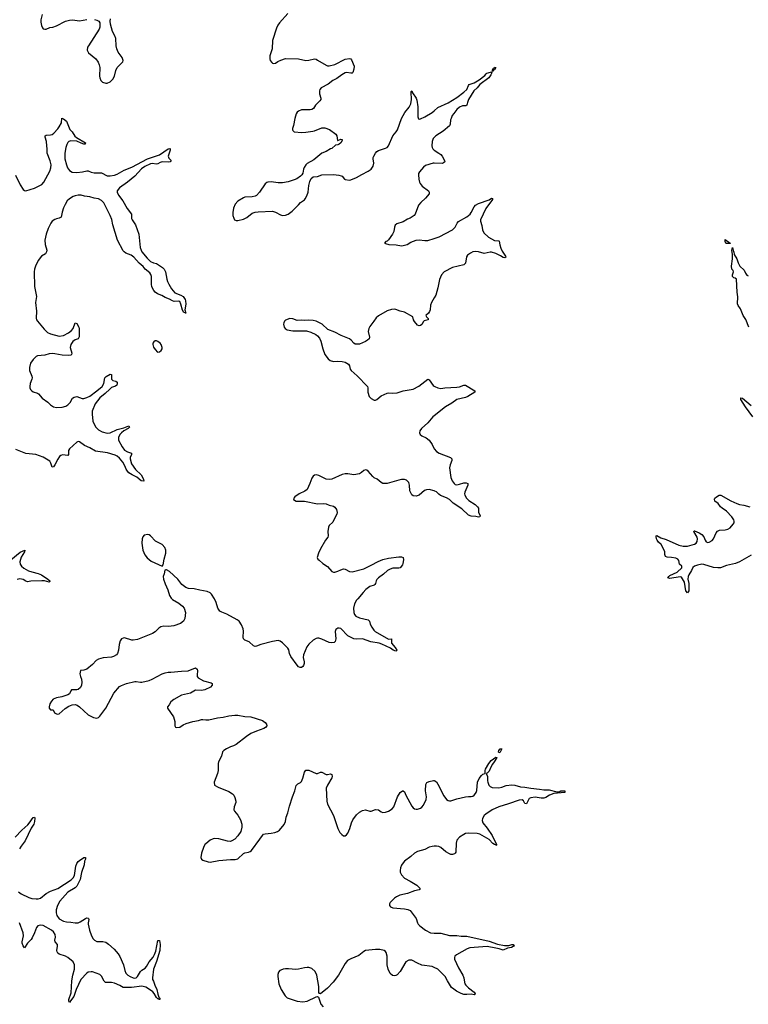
# Model space of a CAD drawing. Header units: inches. Extents: x 1174277 to 1307032, y 522670 to 678486.
# Tile 65 of 121: x 1244285 to 1254330, y 584406 to 597991. Entities that reach past the tile are written whole.
import ezdxf

# ---------------------------------------------------------------- set-up
doc = ezdxf.new("R2010")
doc.units = ezdxf.units.IN
doc.header["$MEASUREMENT"] = 0
for name, color, linetype in [('B2548', 7, 'Continuous'), ('B2549', 7, 'Continuous'), ('B2558', 7, 'Continuous'), ('B2559', 7, 'Continuous')]:
    doc.layers.add(name, color=color, linetype=linetype)

msp = doc.modelspace()

# ---------------------------------------------------------------- linework, layer by layer
at = {"layer": 'B2548', "color": 6}
for points, elevation in [([(1246382, 590000), (1246393, 589990), (1246479, 589939), (1246530, 589897), (1246551, 589870), (1246570, 589810), (1246559, 589730), (1246554, 589710), (1246542, 589690), (1246501, 589659), (1246410, 589626), (1246338, 589618), (1246270, 589623), (1246230, 589612), (1246205, 589595), (1246150, 589544), (1246117, 589523), (1245910, 589440), (1245850, 589431), (1245830, 589432), (1245730, 589464), (1245710, 589460), (1245690, 589450), (1245670, 589423), (1245658, 589370), (1245647, 589290), (1245632, 589248), (1245618, 589230), (1245577, 589203), (1245550, 589195), (1245434, 589186), (1245370, 589170), (1245338, 589150), (1245290, 589096), (1245210, 589032), (1245170, 589018), (1245122, 589010), (1245114, 588966), (1245122, 588930), (1245137, 588890), (1245141, 588850), (1245136, 588810), (1245122, 588778), (1245090, 588751), (1245070, 588744), (1245010, 588747), (1244997, 588743), (1244988, 588732), (1244971, 588689), (1244950, 588675), (1244865, 588650), (1244790, 588635), (1244746, 588614), (1244721, 588590), (1244701, 588550), (1244691, 588511), (1244691, 588490), (1244710, 588471), (1244747, 588467), (1244766, 588426), (1244790, 588412), (1244810, 588409), (1244830, 588414), (1244910, 588487), (1244962, 588518), (1245010, 588537), (1245050, 588542), (1245075, 588535), (1245111, 588511), (1245230, 588399), (1245303, 588363), (1245350, 588354), (1245370, 588363), (1245390, 588380), (1245470, 588490), (1245583, 588697), (1245662, 588790), (1245690, 588806), (1245759, 588830), (1245870, 588860), (1245890, 588862), (1245950, 588850), (1245970, 588852), (1246070, 588874), (1246110, 588890), (1246250, 588966), (1246290, 588981), (1246330, 588988), (1246370, 588987), (1246517, 589003), (1246608, 589008), (1246710, 589047), (1246733, 589030), (1246736, 589010), (1246729, 588949), (1246732, 588930), (1246747, 588910), (1246820, 588870), (1246923, 588843), (1246937, 588830), (1246938, 588810), (1246917, 588783), (1246837, 588743), (1246790, 588736), (1246710, 588741), (1246639, 588701), (1246517, 588670), (1246410, 588613), (1246370, 588578), (1246344, 588536), (1246322, 588510), (1246320, 588490), (1246403, 588370), (1246422, 588310), (1246424, 588250), (1246432, 588230), (1246450, 588223), (1246490, 588228), (1246540, 588260), (1246581, 588279), (1246673, 588307), (1246750, 588322), (1246790, 588335), (1246810, 588337), (1246850, 588330), (1246890, 588330), (1247010, 588358), (1247090, 588369), (1247170, 588387), (1247250, 588396), (1247290, 588395), (1247390, 588378), (1247473, 588373), (1247630, 588320), (1247670, 588294), (1247686, 588270), (1247690, 588250), (1247675, 588225), (1247650, 588210), (1247550, 588176), (1247470, 588141), (1247410, 588103), (1247270, 587992), (1247230, 587970), (1247190, 587957), (1247134, 587930), (1247101, 587910), (1247080, 587890), (1247066, 587830), (1247027, 587750), (1247023, 587730), (1247020, 587630), (1247010, 587590), (1246967, 587470), (1246971, 587431), (1247020, 587400), (1247170, 587342), (1247217, 587310), (1247236, 587290), (1247250, 587261), (1247264, 587210), (1247264, 587190), (1247243, 587130), (1247238, 587090), (1247246, 587070), (1247290, 587016), (1247327, 586950), (1247347, 586890), (1247349, 586850), (1247332, 586790), (1247294, 586730), (1247250, 586685), (1247210, 586660), (1247190, 586654), (1247150, 586656), (1247030, 586691), (1246970, 586694), (1246950, 586690), (1246909, 586669), (1246850, 586622), (1246839, 586610), (1246820, 586570), (1246793, 586490), (1246781, 586430), (1246791, 586410), (1246810, 586396), (1246882, 586370), (1246910, 586369), (1247030, 586390), (1247190, 586404), (1247257, 586403), (1247290, 586411), (1247370, 586487), (1247390, 586495), (1247437, 586503), (1247464, 586516), (1247482, 586530), (1247596, 586684), (1247630, 586736), (1247647, 586753), (1247670, 586759), (1247750, 586766), (1247803, 586777), (1247839, 586790), (1247865, 586810), (1247930, 586888), (1247950, 586930), (1247960, 586990), (1247981, 587050), (1248002, 587138), (1248044, 587270), (1248076, 587350), (1248097, 587423), (1248119, 587450), (1248154, 587466), (1248170, 587479), (1248190, 587527), (1248210, 587607), (1248230, 587636), (1248270, 587636), (1248370, 587592), (1248390, 587590), (1248430, 587607), (1248450, 587609), (1248510, 587577), (1248530, 587575), (1248570, 587588), (1248590, 587578), (1248594, 587550), (1248588, 587530), (1248526, 587430), (1248512, 587390), (1248518, 587210), (1248529, 587169), (1248611, 587010), (1248670, 586831), (1248698, 586778), (1248727, 586747), (1248751, 586731), (1248770, 586731), (1248790, 586743), (1248810, 586766), (1248838, 586830), (1248860, 586910), (1248879, 586950), (1248930, 587018), (1248970, 587056), (1249010, 587082), (1249050, 587090), (1249110, 587073), (1249130, 587073), (1249190, 587092), (1249230, 587090), (1249270, 587061), (1249290, 587053), (1249330, 587056), (1249370, 587070), (1249419, 587102), (1249443, 587130), (1249492, 587270), (1249530, 587330), (1249562, 587350), (1249572, 587352), (1249590, 587336), (1249606, 587290), (1249690, 587139), (1249710, 587117), (1249730, 587103), (1249750, 587098), (1249770, 587099), (1249810, 587110), (1249830, 587125), (1249850, 587152), (1249888, 587230), (1249894, 587270), (1249881, 587350), (1249883, 587437), (1249896, 587464), (1249930, 587480), (1249990, 587495), (1250000, 587493)], 900), ([(1248945, 590000), (1248930, 589981), (1248901, 589930), (1248888, 589870), (1248891, 589810), (1248902, 589782), (1248921, 589761), (1248970, 589736), (1249091, 589711), (1249106, 589690), (1249118, 589650), (1249139, 589610), (1249166, 589570), (1249186, 589550), (1249370, 589445), (1249410, 589450), (1249410, 589390), (1249461, 589330), (1249485, 589290), (1249478, 589282), (1249470, 589278), (1249432, 589290), (1249398, 589318), (1249277, 589377), (1249240, 589390), (1249126, 589406), (1249010, 589447), (1248930, 589442), (1248890, 589450), (1248810, 589492), (1248710, 589590), (1248690, 589596), (1248670, 589595), (1248644, 589576), (1248634, 589550), (1248643, 589450), (1248635, 589410), (1248621, 589398), (1248590, 589392), (1248550, 589399), (1248450, 589445), (1248410, 589458), (1248390, 589459), (1248370, 589455), (1248330, 589431), (1248270, 589373), (1248244, 589336), (1248196, 589230), (1248192, 589190), (1248206, 589130), (1248206, 589110), (1248198, 589082), (1248190, 589067), (1248170, 589052), (1248150, 589052), (1248130, 589062), (1248110, 589083), (1248023, 589203), (1248005, 589245), (1247995, 589295), (1247982, 589322), (1247910, 589395), (1247877, 589417), (1247850, 589425), (1247770, 589413), (1247610, 589370), (1247550, 589346), (1247530, 589345), (1247510, 589350), (1247450, 589407), (1247390, 589431), (1247372, 589450), (1247366, 589470), (1247372, 589552), (1247367, 589587), (1247342, 589642), (1247310, 589690), (1247282, 589710), (1247141, 589790), (1247070, 589815), (1247044, 589830), (1247017, 589870), (1246995, 589950), (1246977, 589990), (1246971, 590000)], 900), ([(1244221, 586710), (1244314, 586810), (1244397, 586883), (1244416, 586904), (1244470, 586983), (1244487, 586987), (1244490, 586986), (1244492, 586972), (1244490, 586930), (1244478, 586890), (1244444, 586836), (1244360, 586660), (1244305, 586590), (1244282, 586550)], 800), ([(1250000, 586586), (1249970, 586584), (1249930, 586573), (1249870, 586542), (1249770, 586514), (1249730, 586492), (1249675, 586445), (1249590, 586383), (1249570, 586360), (1249550, 586326), (1249536, 586290), (1249528, 586250), (1249530, 586230), (1249547, 586190), (1249590, 586146), (1249670, 586105), (1249758, 586050), (1249799, 586010), (1249802, 585990), (1249790, 585983), (1249730, 585971), (1249630, 585935), (1249526, 585910), (1249479, 585890), (1249450, 585869), (1249393, 585810), (1249384, 585790), (1249383, 585770), (1249399, 585750), (1249430, 585739), (1249590, 585725), (1249636, 585716), (1249670, 585700), (1249749, 585590), (1249769, 585530), (1249780, 585510), (1249800, 585490), (1249881, 585430), (1249950, 585394), (1250000, 585387)], 900), ([(1244270, 585956), (1244303, 585930), (1244410, 585878), (1244450, 585868), (1244510, 585862), (1244538, 585862), (1244570, 585870), (1244650, 585937), (1244710, 585968), (1244810, 586005), (1244996, 586124), (1245021, 586150), (1245038, 586182), (1245057, 586310), (1245070, 586350), (1245090, 586376), (1245110, 586391), (1245170, 586431), (1245190, 586433), (1245190, 586410), (1245180, 586380), (1245173, 586330), (1245135, 586225), (1245116, 586130), (1245090, 586072), (1245070, 586035), (1245050, 586013), (1244950, 585952), (1244837, 585830), (1244807, 585770), (1244789, 585710), (1244785, 585670), (1244795, 585630), (1244828, 585587), (1244890, 585552), (1244930, 585542), (1244990, 585539), (1245050, 585528), (1245090, 585530), (1245117, 585543), (1245190, 585592), (1245210, 585598), (1245230, 585596), (1245235, 585590), (1245236, 585576), (1245228, 585532), (1245229, 585511), (1245245, 585430), (1245274, 585350), (1245296, 585310), (1245317, 585290), (1245350, 585274), (1245430, 585273), (1245470, 585265), (1245510, 585237), (1245585, 585165), (1245640, 585100), (1245664, 585064), (1245716, 584950), (1245735, 584870), (1245750, 584837), (1245777, 584810), (1245806, 584790), (1245850, 584769), (1245870, 584768), (1245890, 584773), (1245910, 584788), (1245950, 584858), (1245970, 584876), (1246014, 584906), (1246033, 584927), (1246070, 584990), (1246123, 585057), (1246145, 585095), (1246161, 585139), (1246190, 585288), (1246210, 585287), (1246222, 585230), (1246217, 585150), (1246170, 584998), (1246130, 584890), (1246114, 584770), (1246116, 584750), (1246130, 584725), (1246146, 584670), (1246175, 584610), (1246188, 584548), (1246204, 584504), (1246215, 584490), (1246217, 584470), (1246207, 584470), (1246200, 584480), (1246190, 584483), (1246170, 584502), (1246137, 584557), (1246118, 584578), (1246061, 584621), (1246022, 584642), (1245970, 584655), (1245824, 584636), (1245710, 584637), (1245664, 584664), (1245590, 584698), (1245550, 584707), (1245468, 584708), (1245450, 584724), (1245410, 584792), (1245390, 584816), (1245290, 584853), (1245270, 584856), (1245230, 584849), (1245210, 584837), (1245126, 584750), (1245061, 584610), (1245030, 584513), (1244984, 584456), (1244970, 584430), (1244960, 584450), (1244962, 584470), (1244994, 584566), (1245002, 584730), (1245015, 584810), (1245038, 584890), (1245042, 584950), (1245023, 584990), (1244948, 585050), (1244915, 585070), (1244830, 585098), (1244810, 585110), (1244799, 585130), (1244795, 585150), (1244806, 585210), (1244804, 585230), (1244774, 585270), (1244768, 585290), (1244779, 585330), (1244775, 585370), (1244750, 585408), (1244722, 585430), (1244610, 585492), (1244570, 585500), (1244535, 585490), (1244515, 585465), (1244490, 585390), (1244457, 585323), (1244441, 585299), (1244393, 585250), (1244350, 585184), (1244330, 585213), (1244320, 585250), (1244319, 585270), (1244338, 585350), (1244331, 585390), (1244280, 585530)], 800), ([(1250000, 584914), (1249970, 584929), (1249828, 584948), (1249770, 584973), (1249690, 585016), (1249650, 585015), (1249609, 584990), (1249530, 584859), (1249490, 584814), (1249470, 584802), (1249450, 584798), (1249423, 584803), (1249390, 584831), (1249364, 584890), (1249353, 584950), (1249351, 585070), (1249339, 585119), (1249330, 585133), (1249310, 585147), (1249250, 585160), (1249190, 585161), (1249050, 585146), (1249027, 585133), (1248962, 585078), (1248850, 585034), (1248806, 585010), (1248770, 584970), (1248681, 584810), (1248607, 584713), (1248530, 584628), (1248430, 584549), (1248416, 584556), (1248409, 584569), (1248410, 584650), (1248379, 584810), (1248357, 584857), (1248310, 584899), (1248272, 584912), (1248250, 584915), (1248210, 584911), (1248130, 584891), (1248090, 584887), (1247990, 584897), (1247950, 584896), (1247918, 584890), (1247883, 584877), (1247870, 584870), (1247853, 584847), (1247844, 584816), (1247842, 584790), (1247855, 584690), (1247890, 584610), (1247945, 584525), (1247974, 584494), (1248110, 584447), (1248190, 584440), (1248250, 584448), (1248370, 584507), (1248392, 584512), (1248405, 584505), (1248438, 584410), (1248467, 584370)], 900)]:
    msp.add_lwpolyline(points, dxfattribs=dict(at, elevation=elevation))
at = {"layer": 'B2549', "color": 6}
for points, elevation in [([(1244596, 598064), (1244577, 597990), (1244575, 597955), (1244585, 597910), (1244599, 597879), (1244610, 597867), (1244630, 597862), (1244650, 597862), (1244698, 597882), (1244742, 597890), (1244790, 597905), (1244915, 597970), (1244970, 597985), (1245013, 597987), (1245110, 597974), (1245210, 597994)], 900), ([(1247983, 598077), (1247867, 597950), (1247844, 597916), (1247825, 597875), (1247770, 597704), (1247764, 597590), (1247733, 597493), (1247731, 597451), (1247737, 597430), (1247760, 597400), (1247770, 597391), (1247790, 597387), (1247810, 597393), (1247845, 597415), (1247886, 597434), (1247950, 597456), (1248130, 597449), (1248230, 597428), (1248271, 597431), (1248350, 597449), (1248370, 597446), (1248390, 597435), (1248510, 597362), (1248530, 597354), (1248550, 597353), (1248630, 597375), (1248774, 597446), (1248830, 597454), (1248849, 597449), (1248859, 597439), (1248894, 597350), (1248889, 597310), (1248876, 597264), (1248866, 597254), (1248850, 597253), (1248790, 597261), (1248770, 597258), (1248724, 597230), (1248659, 597181), (1248600, 597150), (1248537, 597103), (1248441, 597050), (1248423, 597030), (1248416, 597010), (1248417, 596970), (1248434, 596910), (1248435, 596890), (1248424, 596870), (1248362, 596810), (1248334, 596766), (1248311, 596750), (1248290, 596746), (1248170, 596746), (1248130, 596731), (1248110, 596716), (1248095, 596690), (1248076, 596630), (1248059, 596530), (1248045, 596490), (1248045, 596470), (1248050, 596461), (1248070, 596444), (1248175, 596435), (1248230, 596438), (1248327, 596453), (1248350, 596458), (1248450, 596497), (1248490, 596498), (1248554, 596474), (1248643, 596410), (1248658, 596390), (1248665, 596325), (1248670, 596324), (1248710, 596345), (1248730, 596336), (1248730, 596324), (1248710, 596290), (1248690, 596276), (1248670, 596266), (1248640, 596260), (1248586, 596214), (1248570, 596209), (1248510, 596172), (1248450, 596150), (1248341, 596059), (1248250, 596007), (1248230, 595990), (1248207, 595950), (1248198, 595930), (1248186, 595874), (1248173, 595850), (1248155, 595830), (1248105, 595795), (1248070, 595780), (1247986, 595754), (1247910, 595739), (1247850, 595741), (1247750, 595753), (1247707, 595750), (1247690, 595743), (1247670, 595727), (1247590, 595610), (1247550, 595566), (1247530, 595556), (1247490, 595547), (1247390, 595542), (1247370, 595535), (1247294, 595486), (1247253, 595447), (1247230, 595390), (1247223, 595330), (1247225, 595290), (1247235, 595255), (1247248, 595228), (1247270, 595222), (1247290, 595222), (1247370, 595239), (1247417, 595263), (1247490, 595320), (1247530, 595335), (1247570, 595340), (1247770, 595347), (1247810, 595335), (1247879, 595299), (1247910, 595289), (1247950, 595294), (1247986, 595310), (1248043, 595350), (1248130, 595436), (1248155, 595470), (1248210, 595507), (1248220, 595520), (1248241, 595559), (1248261, 595610), (1248270, 595702), (1248283, 595757), (1248302, 595798), (1248330, 595822), (1248390, 595828), (1248450, 595851), (1248610, 595855), (1248686, 595846), (1248717, 595837), (1248731, 595830), (1248761, 595790), (1248770, 595785), (1248830, 595778), (1248850, 595780), (1248930, 595812), (1249003, 595857), (1249090, 595903), (1249128, 595930), (1249160, 595970), (1249166, 596010), (1249157, 596070), (1249159, 596090), (1249165, 596110), (1249189, 596151), (1249208, 596172), (1249233, 596187), (1249330, 596217), (1249352, 596230), (1249370, 596252), (1249427, 596390), (1249477, 596443), (1249495, 596470), (1249548, 596630), (1249594, 596710), (1249654, 596786), (1249676, 596830), (1249685, 596890), (1249680, 596990), (1249681, 596999), (1249690, 597008), (1249702, 596982), (1249750, 596909), (1249762, 596882), (1249773, 596790), (1249773, 596650), (1249784, 596624), (1249790, 596620), (1249810, 596622), (1249870, 596649), (1249970, 596709), (1250000, 596735)], 900), ([(1245315, 597995), (1245350, 597984), (1245377, 597970), (1245390, 597950), (1245387, 597890), (1245379, 597861), (1245232, 597630), (1245221, 597610), (1245214, 597570), (1245232, 597532), (1245332, 597452), (1245366, 597406), (1245380, 597370), (1245389, 597330), (1245386, 597210), (1245389, 597189), (1245405, 597150), (1245428, 597128), (1245470, 597114), (1245490, 597117), (1245530, 597136), (1245568, 597172), (1245591, 597210), (1245610, 597291), (1245627, 597330), (1245706, 597410), (1245709, 597430), (1245697, 597470), (1245644, 597544), (1245622, 597590), (1245614, 597630), (1245611, 597731), (1245596, 597770), (1245565, 597830), (1245536, 597930), (1245533, 597970), (1245537, 598003)], 900), ([(1244228, 595848), (1244290, 595713), (1244330, 595647), (1244350, 595633), (1244370, 595630), (1244490, 595666), (1244590, 595719), (1244615, 595750), (1244698, 595902), (1244714, 595946), (1244717, 595990), (1244705, 596045), (1244665, 596150), (1244665, 596210), (1244657, 596250), (1244655, 596310), (1244634, 596370), (1244636, 596384), (1244637, 596390), (1244650, 596399), (1244710, 596401), (1244730, 596408), (1244754, 596426), (1244810, 596484), (1244830, 596513), (1244860, 596570), (1244867, 596633), (1244890, 596625), (1244930, 596590), (1244977, 596477), (1245010, 596444), (1245046, 596386), (1245068, 596368), (1245190, 596290), (1245187, 596273), (1245170, 596275), (1245130, 596286), (1245070, 596313), (1244990, 596319), (1244963, 596310), (1244950, 596298), (1244934, 596270), (1244921, 596230), (1244907, 596150), (1244908, 596070), (1244928, 595988), (1244945, 595945), (1244973, 595910), (1245010, 595888), (1245070, 595882), (1245150, 595890), (1245210, 595904), (1245230, 595905), (1245270, 595886), (1245310, 595876), (1245390, 595880), (1245410, 595876), (1245490, 595835), (1245530, 595835), (1245590, 595846), (1245630, 595862), (1245724, 595916), (1245830, 595958), (1246047, 596073), (1246212, 596128), (1246330, 596210), (1246356, 596216), (1246360, 596210), (1246358, 596190), (1246330, 596110), (1246339, 596079), (1246371, 596050), (1246360, 596030), (1246330, 596024), (1246250, 596032), (1246219, 596021), (1246190, 596004), (1246170, 595999), (1246110, 596005), (1246090, 596002), (1246010, 595965), (1245966, 595934), (1245870, 595834), (1245772, 595750), (1245660, 595670), (1245629, 595630), (1245627, 595610), (1245647, 595570), (1245708, 595490), (1245767, 595387), (1245824, 595310), (1245827, 595250), (1245834, 595230), (1245881, 595161), (1245926, 595030), (1245947, 594850), (1245958, 594810), (1245968, 594790), (1246041, 594701), (1246090, 594656), (1246130, 594635), (1246170, 594625), (1246255, 594570), (1246275, 594550), (1246293, 594510), (1246312, 594410), (1246321, 594381), (1246340, 594340), (1246378, 594278), (1246424, 594224), (1246508, 594190), (1246538, 594170), (1246564, 594130), (1246570, 594110), (1246573, 594067), (1246562, 593990), (1246576, 593944), (1246570, 593941), (1246566, 593946), (1246549, 593950), (1246530, 593985), (1246506, 594066), (1246490, 594101), (1246470, 594106), (1246416, 594104), (1246390, 594111), (1246350, 594134), (1246290, 594158), (1246244, 594184), (1246184, 594210), (1246154, 594230), (1246133, 594253), (1246106, 594306), (1246101, 594341), (1246101, 594450), (1246094, 594474), (1246078, 594498), (1246016, 594550), (1245985, 594585), (1245933, 594630), (1245856, 594716), (1245820, 594740), (1245748, 594770), (1245726, 594786), (1245710, 594804), (1245634, 594950), (1245570, 595160), (1245555, 595235), (1245532, 595290), (1245444, 595464), (1245410, 595498), (1245370, 595518), (1245310, 595528), (1245250, 595547), (1245176, 595556), (1245130, 595570), (1245090, 595570), (1245050, 595562), (1245022, 595550), (1244970, 595520), (1244939, 595490), (1244910, 595442), (1244890, 595397), (1244870, 595337), (1244854, 595266), (1244830, 595251), (1244790, 595245), (1244770, 595236), (1244734, 595210), (1244716, 595184), (1244676, 595110), (1244648, 595030), (1244630, 594950), (1244636, 594890), (1244658, 594810), (1244654, 594786), (1244638, 594762), (1244584, 594730), (1244540, 594670), (1244501, 594590), (1244490, 594550), (1244486, 594510), (1244488, 594308), (1244514, 594170), (1244503, 594090), (1244517, 593970), (1244513, 593873), (1244518, 593850), (1244529, 593830), (1244620, 593720), (1244670, 593676), (1244710, 593657), (1244830, 593625), (1244890, 593632), (1244957, 593670), (1244997, 593703), (1245020, 593730), (1245050, 593807), (1245070, 593801), (1245100, 593750), (1245106, 593730), (1245105, 593615), (1245091, 593589), (1245050, 593575), (1245015, 593550), (1244988, 593510), (1244978, 593470), (1245005, 593390), (1244999, 593370), (1244990, 593363), (1244964, 593356), (1244870, 593361), (1244770, 593382), (1244730, 593386), (1244690, 593380), (1244630, 593362), (1244530, 593354), (1244510, 593343), (1244470, 593302), (1244432, 593250), (1244418, 593190), (1244420, 593150), (1244453, 593073), (1244456, 593050), (1244454, 593030), (1244431, 592970), (1244423, 592930), (1244424, 592910), (1244433, 592890), (1244450, 592870), (1244470, 592856), (1244530, 592839), (1244543, 592830), (1244592, 592770), (1244674, 592714), (1244710, 592677), (1244749, 592649), (1244790, 592639), (1244870, 592646), (1244920, 592660), (1244950, 592677), (1244979, 592710), (1245013, 592767), (1245035, 592785), (1245070, 592791), (1245145, 592765), (1245170, 592763), (1245210, 592777), (1245250, 592798), (1245350, 592870), (1245422, 592930), (1245444, 592970), (1245460, 593050), (1245475, 593070), (1245530, 593099), (1245550, 593096), (1245552, 593030), (1245570, 593013), (1245610, 593003), (1245627, 592990), (1245628, 592970), (1245622, 592950), (1245605, 592935), (1245550, 592917), (1245525, 592895), (1245465, 592835), (1245390, 592775), (1245323, 592690), (1245284, 592590), (1245283, 592550), (1245294, 592450), (1245330, 592375), (1245370, 592330), (1245423, 592303), (1245490, 592288), (1245530, 592290), (1245630, 592339), (1245719, 592361), (1245790, 592387), (1245798, 592370), (1245778, 592350), (1245720, 592320), (1245687, 592293), (1245668, 592272), (1245648, 592230), (1245645, 592210), (1245648, 592190), (1245696, 592096), (1245730, 592051), (1245770, 592027), (1245826, 592010), (1245828, 591990), (1245809, 591951), (1245807, 591930), (1245825, 591865), (1245883, 591783), (1245957, 591710), (1245990, 591651), (1245995, 591625), (1245957, 591630), (1245899, 591679), (1245837, 591710), (1245790, 591741), (1245770, 591762), (1245753, 591790), (1245736, 591836), (1245708, 591888), (1245661, 591941), (1245628, 591968), (1245602, 591982), (1245494, 592014), (1245330, 592037), (1245250, 592083), (1245177, 592117), (1245110, 592166), (1245090, 592169), (1245070, 592160), (1244970, 592070), (1244955, 592045), (1244957, 591990), (1244950, 591977), (1244874, 591986), (1244850, 591977), (1244835, 591965), (1244810, 591929), (1244770, 591848), (1244750, 591821), (1244730, 591817), (1244716, 591870), (1244698, 591898), (1244610, 591955), (1244509, 591991), (1244370, 592005), (1244230, 592059)], 800), ([(1250000, 596365), (1249986, 596350), (1249972, 596310), (1249967, 596250), (1249970, 596230), (1249981, 596210), (1250000, 596191)], 900), ([(1250000, 596013), (1249987, 596013), (1249879, 595981), (1249850, 595958), (1249796, 595890), (1249783, 595870), (1249781, 595850), (1249788, 595790), (1249797, 595750), (1249807, 595730), (1249835, 595695), (1249922, 595630), (1249930, 595610), (1249928, 595590), (1249881, 595530), (1249816, 595470), (1249783, 595430), (1249736, 595310), (1249722, 595290), (1249670, 595252), (1249630, 595240), (1249570, 595204), (1249486, 595174), (1249463, 595157), (1249450, 595130), (1249445, 595070), (1249424, 595030), (1249370, 594953), (1249350, 594936), (1249332, 594930), (1249312, 594910), (1249330, 594901), (1249374, 594890), (1249476, 594884), (1249550, 594873), (1249570, 594875), (1249626, 594890), (1249679, 594921), (1249750, 594950), (1249790, 594954), (1249870, 594944), (1249910, 594944), (1250000, 594974)], 900), ([(1250000, 594153), (1249962, 594090), (1249950, 594054), (1249942, 593990), (1249934, 593966), (1249919, 593941), (1249884, 593910), (1249891, 593890), (1249916, 593870), (1249915, 593850), (1249863, 593837), (1249850, 593826), (1249830, 593787), (1249810, 593772), (1249790, 593768), (1249770, 593776), (1249728, 593828), (1249714, 593850), (1249707, 593890), (1249590, 593957), (1249530, 593970), (1249472, 593992), (1249450, 593996), (1249410, 593991), (1249350, 593972), (1249230, 593905), (1249201, 593879), (1249169, 593830), (1249110, 593758), (1249096, 593730), (1249091, 593690), (1249109, 593610), (1249101, 593590), (1249082, 593570), (1249050, 593550), (1248970, 593514), (1248930, 593512), (1248910, 593516), (1248890, 593527), (1248855, 593570), (1248830, 593587), (1248716, 593636), (1248630, 593681), (1248535, 593715), (1248453, 593790), (1248370, 593830), (1248330, 593839), (1248270, 593845), (1248210, 593841), (1248170, 593845), (1248110, 593842), (1248050, 593864), (1248010, 593870), (1247950, 593844), (1247935, 593830), (1247925, 593810), (1247922, 593790), (1247930, 593750), (1247945, 593730), (1247970, 593713), (1248050, 593700), (1248240, 593700), (1248299, 593679), (1248367, 593647), (1248390, 593630), (1248416, 593596), (1248435, 593555), (1248463, 593450), (1248493, 593370), (1248537, 593310), (1248566, 593290), (1248610, 593277), (1248670, 593281), (1248730, 593277), (1248770, 593264), (1248816, 593236), (1248830, 593215), (1248842, 593170), (1248854, 593150), (1248936, 593076), (1249078, 592930), (1249084, 592910), (1249084, 592850), (1249104, 592790), (1249130, 592763), (1249170, 592740), (1249190, 592741), (1249210, 592749), (1249270, 592803), (1249350, 592838), (1249370, 592844), (1249430, 592838), (1249490, 592842), (1249570, 592869), (1249710, 592892), (1249786, 592934), (1249910, 593030), (1249930, 593024), (1249986, 592946), (1250000, 592936)], 900), ([(1250000, 592526), (1249980, 592510), (1249913, 592427), (1249823, 592350), (1249802, 592318), (1249796, 592290), (1249804, 592270), (1249827, 592250), (1249890, 592220), (1249930, 592190), (1249969, 592130), (1250000, 592071)], 900), ([(1250000, 591490), (1249930, 591509), (1249894, 591506), (1249866, 591494), (1249790, 591431), (1249750, 591418), (1249710, 591420), (1249690, 591435), (1249671, 591470), (1249665, 591490), (1249661, 591570), (1249650, 591607), (1249617, 591637), (1249590, 591646), (1249550, 591645), (1249510, 591640), (1249350, 591594), (1249310, 591590), (1249293, 591593), (1249267, 591607), (1249215, 591650), (1249172, 591672), (1249151, 591690), (1249090, 591761), (1249070, 591775), (1249050, 591780), (1249030, 591772), (1248998, 591742), (1248970, 591727), (1248890, 591713), (1248810, 591727), (1248770, 591724), (1248730, 591715), (1248590, 591651), (1248550, 591645), (1248510, 591651), (1248410, 591704), (1248370, 591711), (1248350, 591707), (1248330, 591692), (1248313, 591667), (1248285, 591590), (1248248, 591510), (1248216, 591484), (1248136, 591450), (1248078, 591410), (1248062, 591390), (1248058, 591370), (1248094, 591350), (1248210, 591346), (1248390, 591309), (1248476, 591316), (1248510, 591313), (1248553, 591293), (1248610, 591277), (1248630, 591264), (1248654, 591233), (1248663, 591190), (1248659, 591170), (1248623, 591110), (1248600, 591060), (1248552, 591010), (1248542, 590990), (1248534, 590930), (1248537, 590870), (1248532, 590850), (1248500, 590810), (1248430, 590690), (1248405, 590630), (1248388, 590570), (1248396, 590550), (1248412, 590532), (1248463, 590490), (1248530, 590447), (1248590, 590378), (1248610, 590370), (1248630, 590369), (1248670, 590380), (1248710, 590401), (1248750, 590413), (1248770, 590410), (1248830, 590376), (1248870, 590374), (1249030, 590415), (1249130, 590463), (1249225, 590515), (1249290, 590542), (1249370, 590560), (1249510, 590582), (1249550, 590581), (1249571, 590570), (1249577, 590537), (1249569, 590490), (1249561, 590470), (1249530, 590430), (1249510, 590422), (1249430, 590425), (1249390, 590412), (1249355, 590390), (1249299, 590341), (1249230, 590292), (1249209, 590269), (1249199, 590250), (1249191, 590210), (1249182, 590198), (1249170, 590189), (1249114, 590170), (1249058, 590130), (1249019, 590090), (1248945, 590000)], 900), ([(1244162, 590538), (1244290, 590643), (1244353, 590673), (1244349, 590650), (1244306, 590574), (1244285, 590510), (1244290, 590479), (1244308, 590450), (1244342, 590422), (1244408, 590388), (1244450, 590372), (1244537, 590350), (1244584, 590330), (1244674, 590270), (1244698, 590250), (1244699, 590241), (1244690, 590230), (1244627, 590247), (1244591, 590251), (1244436, 590244), (1244390, 590236), (1244370, 590242), (1244330, 590268), (1244310, 590274), (1244285, 590275), (1244250, 590266)], 800), ([(1246971, 590000), (1246930, 590064), (1246910, 590085), (1246870, 590103), (1246770, 590120), (1246690, 590140), (1246610, 590145), (1246577, 590157), (1246520, 590200), (1246463, 590270), (1246350, 590378), (1246310, 590401), (1246300, 590400), (1246286, 590394), (1246276, 590344), (1246261, 590310), (1246268, 590270), (1246288, 590208), (1246326, 590126), (1246350, 590047), (1246371, 590010), (1246382, 590000)], 900)]:
    msp.add_lwpolyline(points, dxfattribs=dict(at, elevation=elevation))
at = {"layer": 'B2549', "color": 6, "elevation": 900}
for points in [[(1246170, 593562), (1246150, 593561), (1246132, 593548), (1246122, 593530), (1246119, 593510), (1246130, 593471), (1246150, 593442), (1246186, 593406), (1246210, 593408), (1246234, 593426), (1246247, 593450), (1246247, 593470), (1246234, 593510), (1246221, 593530), (1246190, 593553)], [(1246050, 590886), (1246002, 590878), (1245983, 590857), (1245974, 590830), (1245970, 590770), (1245983, 590670), (1246009, 590609), (1246044, 590564), (1246099, 590519), (1246250, 590452), (1246262, 590470), (1246276, 590550), (1246301, 590630), (1246300, 590670), (1246285, 590710), (1246249, 590749), (1246156, 590796), (1246090, 590871), (1246070, 590882)]]:
    msp.add_lwpolyline(points, close=True, dxfattribs=at)
at = {"layer": 'B2558', "color": 6, "elevation": 900}
msp.add_lwpolyline([(1250890, 587877), (1250886, 587890), (1250889, 587910), (1250910, 587932), (1250930, 587932), (1250910, 587886)], close=True, dxfattribs=at)
for points in [[(1250000, 587493), (1250010, 587490), (1250030, 587475), (1250050, 587445), (1250130, 587282), (1250170, 587230), (1250190, 587217), (1250210, 587212), (1250230, 587214), (1250310, 587242), (1250430, 587270), (1250470, 587274), (1250510, 587272), (1250530, 587278), (1250550, 587290), (1250570, 587313), (1250578, 587330), (1250585, 587355), (1250597, 587470), (1250617, 587523), (1250650, 587565), (1250670, 587579), (1250702, 587590), (1250700, 587630), (1250707, 587650), (1250754, 587730), (1250785, 587770), (1250850, 587817), (1250867, 587810), (1250857, 587803), (1250827, 587750), (1250802, 587718), (1250781, 587679), (1250758, 587622), (1250730, 587595), (1250715, 587590), (1250722, 587582), (1250734, 587550), (1250734, 587490), (1250739, 587470), (1250754, 587430), (1250770, 587409), (1250799, 587399), (1250890, 587393), (1250930, 587400), (1250990, 587425), (1251070, 587434), (1251110, 587429), (1251187, 587407), (1251250, 587401), (1251330, 587387), (1251450, 587375), (1251510, 587365), (1251586, 587366), (1251690, 587338), (1251722, 587338), (1251744, 587350), (1251770, 587353), (1251801, 587350), (1251799, 587330), (1251650, 587314), (1251590, 587290), (1251540, 587260), (1251510, 587251), (1251472, 587252), (1251390, 587265), (1251330, 587255), (1251310, 587246), (1251303, 587237), (1251270, 587170), (1251250, 587178), (1251231, 587211), (1251210, 587225), (1251170, 587222), (1251023, 587170), (1250891, 587130), (1250799, 587090), (1250711, 587030), (1250687, 587010), (1250665, 586970), (1250662, 586942), (1250669, 586910), (1250730, 586835), (1250797, 586737), (1250858, 586610), (1250858, 586602), (1250850, 586596), (1250844, 586604), (1250830, 586609), (1250810, 586626), (1250758, 586678), (1250630, 586755), (1250590, 586762), (1250470, 586765), (1250430, 586761), (1250406, 586750), (1250346, 586710), (1250313, 586670), (1250302, 586630), (1250296, 586504), (1250290, 586490), (1250278, 586482), (1250250, 586472), (1250230, 586472), (1250210, 586480), (1250162, 586510), (1250090, 586570), (1250062, 586582), (1250030, 586588), (1250000, 586586)], [(1250000, 585387), (1250010, 585386), (1250090, 585389), (1250210, 585354), (1250310, 585357), (1250370, 585346), (1250450, 585346), (1250757, 585277), (1250870, 585236), (1250970, 585218), (1251030, 585216), (1251068, 585230), (1251090, 585230), (1251100, 585210), (1251090, 585203), (1251064, 585190), (1251010, 585179), (1250950, 585153), (1250893, 585173), (1250850, 585179), (1250730, 585205), (1250490, 585183), (1250456, 585170), (1250306, 585090), (1250284, 585070), (1250278, 585050), (1250281, 585030), (1250333, 584910), (1250392, 584810), (1250406, 584770), (1250415, 584710), (1250422, 584690), (1250434, 584670), (1250470, 584631), (1250550, 584574), (1250562, 584550), (1250560, 584540), (1250550, 584535), (1250510, 584545), (1250450, 584540), (1250410, 584543), (1250370, 584557), (1250308, 584588), (1250270, 584613), (1250240, 584640), (1250181, 584730), (1250151, 584791), (1250049, 584890), (1250000, 584914)]]:
    msp.add_lwpolyline(points, dxfattribs=at)
at = {"layer": 'B2559', "color": 6, "elevation": 900}
for points in [[(1250000, 596735), (1250050, 596778), (1250190, 596845), (1250310, 596919), (1250407, 596990), (1250449, 597030), (1250470, 597084), (1250483, 597097), (1250550, 597121), (1250618, 597162), (1250698, 597222), (1250715, 597245), (1250726, 597254), (1250775, 597265), (1250794, 597274), (1250789, 597250), (1250779, 597230), (1250751, 597189), (1250630, 597098), (1250590, 597049), (1250548, 597010), (1250471, 596890), (1250457, 596850), (1250450, 596810), (1250437, 596803), (1250390, 596801), (1250350, 596783), (1250311, 596750), (1250270, 596699), (1250249, 596670), (1250231, 596630), (1250225, 596610), (1250221, 596550), (1250210, 596527), (1250125, 596455), (1250023, 596390), (1250000, 596365)], [(1250000, 596191), (1250001, 596190), (1250064, 596150), (1250091, 596130), (1250109, 596110), (1250142, 596050), (1250146, 596030), (1250126, 596014), (1250111, 596009), (1250000, 596013)], [(1250000, 594974), (1250070, 594997), (1250250, 595090), (1250287, 595130), (1250316, 595184), (1250335, 595205), (1250450, 595273), (1250495, 595310), (1250510, 595330), (1250550, 595410), (1250570, 595432), (1250610, 595455), (1250755, 595505), (1250790, 595528), (1250802, 595522), (1250802, 595510), (1250713, 595387), (1250639, 595230), (1250639, 595210), (1250655, 595150), (1250663, 595090), (1250684, 595050), (1250750, 594989), (1250830, 594946), (1250890, 594942), (1250895, 594935), (1250904, 594884), (1250918, 594838), (1250938, 594798), (1250984, 594730), (1250987, 594713), (1250975, 594705), (1250950, 594710), (1250915, 594735), (1250850, 594766), (1250790, 594784), (1250770, 594784), (1250690, 594766), (1250610, 594789), (1250570, 594793), (1250530, 594786), (1250498, 594770), (1250459, 594741), (1250443, 594717), (1250430, 594630), (1250410, 594610), (1250250, 594570), (1250139, 594510), (1250100, 594470), (1250073, 594407), (1250050, 594293), (1250022, 594190), (1250000, 594153)], [(1254337, 593750), (1254295, 593855), (1254257, 593910), (1254222, 594002), (1254188, 594050), (1254180, 594070), (1254186, 594166), (1254176, 594230), (1254169, 594410), (1254150, 594427), (1254130, 594431), (1254111, 594450), (1254112, 594470), (1254127, 594510), (1254119, 594530), (1254104, 594550), (1254097, 594590), (1254111, 594691), (1254113, 594753), (1254105, 594810), (1254110, 594846), (1254127, 594787), (1254130, 594786), (1254137, 594750), (1254170, 594690), (1254190, 594635), (1254213, 594590), (1254273, 594533), (1254290, 594495), (1254310, 594466), (1254330, 594456)], [(1250000, 592936), (1250009, 592929), (1250051, 592910), (1250090, 592904), (1250148, 592912), (1250310, 592919), (1250350, 592926), (1250410, 592948), (1250430, 592949), (1250560, 592870), (1250558, 592850), (1250464, 592790), (1250430, 592777), (1250310, 592750), (1250241, 592699), (1250157, 592650), (1250000, 592526)], [(1254394, 592510), (1254291, 592650), (1254229, 592750), (1254228, 592772), (1254250, 592769), (1254368, 592670)], [(1250000, 592071), (1250000, 592070), (1250032, 592032), (1250070, 592008), (1250225, 591950), (1250244, 591930), (1250244, 591910), (1250220, 591850), (1250211, 591810), (1250230, 591676), (1250246, 591630), (1250275, 591590), (1250290, 591579), (1250310, 591572), (1250350, 591581), (1250410, 591603), (1250442, 591602), (1250461, 591590), (1250461, 591570), (1250420, 591470), (1250418, 591450), (1250423, 591430), (1250446, 591390), (1250478, 591358), (1250562, 591302), (1250597, 591270), (1250609, 591250), (1250612, 591230), (1250608, 591190), (1250632, 591152), (1250630, 591130), (1250610, 591125), (1250575, 591135), (1250510, 591140), (1250473, 591153), (1250380, 591240), (1250261, 591321), (1250210, 591370), (1250170, 591393), (1250086, 591426), (1250063, 591443), (1250030, 591475), (1250010, 591487), (1250000, 591490)], [(1254370, 590604), (1254210, 590513), (1254153, 590487), (1254030, 590459), (1253948, 590430), (1253910, 590426), (1253850, 590432), (1253715, 590475), (1253690, 590479), (1253630, 590465), (1253590, 590450), (1253567, 590433), (1253549, 590390), (1253508, 590330), (1253501, 590310), (1253497, 590270), (1253512, 590210), (1253512, 590128), (1253510, 590110), (1253490, 590083), (1253470, 590113), (1253449, 590230), (1253410, 590299), (1253390, 590306), (1253250, 590279), (1253222, 590290), (1253234, 590310), (1253250, 590322), (1253348, 590370), (1253414, 590430), (1253415, 590450), (1253381, 590481), (1253370, 590530), (1253359, 590550), (1253330, 590562), (1253269, 590571), (1253210, 590574), (1253190, 590584), (1253178, 590610), (1253177, 590650), (1253161, 590690), (1253129, 590750), (1253090, 590784), (1253072, 590810), (1253062, 590830), (1253058, 590862), (1253058, 590870), (1253070, 590875), (1253124, 590844), (1253197, 590817), (1253370, 590740), (1253430, 590727), (1253490, 590727), (1253590, 590755), (1253611, 590769), (1253625, 590790), (1253630, 590830), (1253624, 590850), (1253577, 590930), (1253582, 590938), (1253590, 590939), (1253653, 590913), (1253690, 590889), (1253716, 590856), (1253735, 590810), (1253750, 590785), (1253770, 590776), (1253790, 590781), (1253833, 590807), (1253851, 590829), (1253887, 590913), (1253905, 590935), (1253934, 590946), (1254010, 590952), (1254050, 590961), (1254079, 590981), (1254122, 591030), (1254134, 591050), (1254136, 591070), (1254131, 591090), (1254101, 591130), (1254030, 591208), (1253968, 591250), (1253946, 591270), (1253915, 591315), (1253868, 591350), (1253864, 591376), (1253870, 591390), (1253890, 591410), (1253929, 591432), (1253950, 591429), (1254091, 591351), (1254170, 591316), (1254210, 591302), (1254270, 591292), (1254350, 591269)]]:
    msp.add_lwpolyline(points, dxfattribs=at)
for points in [[(1250803, 597283), (1250801, 597290), (1250810, 597314), (1250820, 597320), (1250830, 597336), (1250848, 597330), (1250830, 597301), (1250821, 597299), (1250810, 597283)], [(1254070, 594901), (1254030, 594903), (1254020, 594910), (1254009, 594930), (1254010, 594957), (1254082, 594910), (1254078, 594902)]]:
    msp.add_lwpolyline(points, close=True, dxfattribs=at)

doc.saveas('drawing.dxf')
